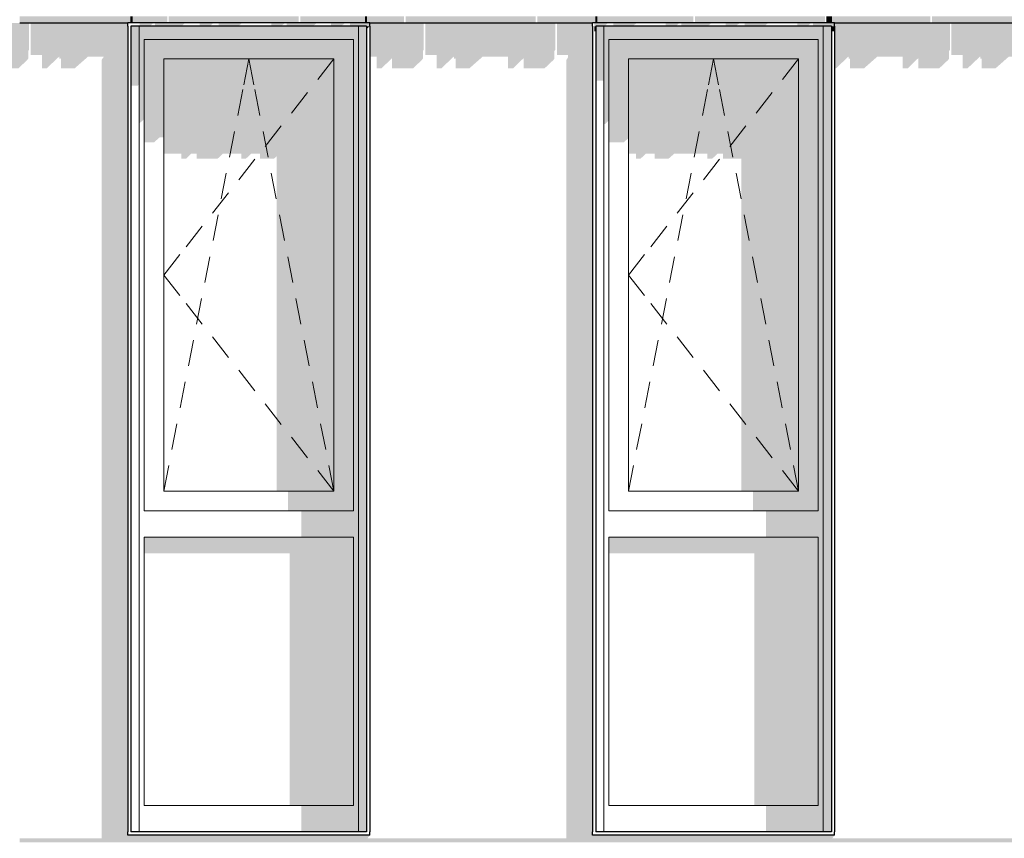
# Model space of a CAD drawing. Header units: metres. Extents: x -58265 to 590738, y -55036 to 35250.
# Tile 78 of 160: x 548086 to 551094, y -47056 to -44556. Entities that reach past the tile are written whole.
import ezdxf

# ---------------------------------------------------------------- set-up
doc = ezdxf.new("R2010")
doc.units = ezdxf.units.M
doc.header["$LTSCALE"] = 0.05
doc.layers.add('Ansicht Süd_3_A_1_Schraffuren', color=7, linetype='Continuous')
doc.layers.add('Ansicht Süd_3_A_1_Wände_Außen', color=7, linetype='Continuous')

msp = doc.modelspace()

# ---------------------------------------------------------------- hatches: boundary and pattern name
at = {"layer": 'Ansicht Süd_3_A_1_Schraffuren', "linetype": 'Continuous', "lineweight": 15}
for points in [[(548425.9, -44546.1), (548085.9, -44546.1), (548085.9, -44566.1), (548425.9, -44566.1)], [(548425.9, -44566.1), (548430.9, -44566.1), (548430.9, -44546.1), (548425.9, -44546.1)], [(548536.6, -44546.1), (548430.9, -44546.1), (548430.9, -44566.1), (548536.6, -44566.1)], [(548541.3, -44566.1), (548938.6, -44566.1), (548938.6, -44546.1), (548541.3, -44546.1)], [(549140.9, -44546.1), (548943.2, -44546.1), (548943.2, -44566.1), (549140.9, -44566.1)], [(549140.9, -44566.1), (549145.9, -44566.1), (549145.9, -44546.1), (549140.9, -44546.1)], [(549145.9, -44546.1), (549145.9, -44566.1), (549260.5, -44566.1), (549260.5, -44546.1)], [(549265.1, -44546.1), (549265.1, -44566.1), (549662.5, -44566.1), (549662.5, -44546.1)], [(549845.9, -44546.1), (549667.1, -44546.1), (549667.1, -44566.1), (549845.9, -44566.1)], [(549845.9, -44546.1), (549845.9, -44566.1), (549850.9, -44566.1), (549850.9, -44546.1)], [(550144.4, -44546.1), (549850.9, -44546.1), (549850.9, -44566.1), (550144.4, -44566.1)], [(550149, -44566.1), (550546.3, -44566.1), (550546.3, -44546.1), (550149, -44546.1)], [(550560.9, -44546.1), (550551, -44546.1), (550551, -44566.1), (550560.9, -44566.1)], [(550560.9, -44566.1), (550565.9, -44566.1), (550565.9, -44546.1), (550560.9, -44546.1)], [(550868.3, -44546.1), (550565.9, -44546.1), (550565.9, -44566.1), (550868.3, -44566.1)], [(551225.9, -44546.1), (550872.9, -44546.1), (550872.9, -44566.1), (551225.9, -44566.1)], [(547735.9, -44566.1), (547735.9, -44664.4), (547751.8, -44664.4), (547751.8, -44704.5), (547766.5, -44704.5), (547804.5, -44668.7), (547805.2, -44668.7), (547805.2, -44674.6), (547809.2, -44674.6), (547809.8, -44674), (547809.8, -44704.5), (547852.2, -44704.5), (547892.9, -44668.7), (547970.5, -44668.7), (547970.5, -44704.5), (547985.7, -44704.5), (548017.9, -44673.3), (548017.9, -44704.5), (548082, -44704.5), (548085.9, -44700.9), (548085.9, -44566.1)], [(548085.9, -44566.1), (548085.9, -44700.9), (548109, -44679.1), (548112, -44674.7), (548112, -44651.7), (548114.7, -44647.9), (548114.7, -44566.1)], [(548119.3, -44566.1), (548119.3, -44664.4), (548153.8, -44664.4), (548153.8, -44704.5), (548168.5, -44704.5), (548206.5, -44668.7), (548207.2, -44668.7), (548207.2, -44674.6), (548211.1, -44674.6), (548211.7, -44674), (548211.7, -44704.5), (548254.1, -44704.5), (548294.9, -44668.7), (548343.3, -44668.7), (548336, -44679.1), (548336, -47056.1), (549148.8, -47056.1), (549155.9, -47046.1), (548415.9, -47046.1), (548415.9, -44566.1)], [(548450.9, -44576.1), (548425.9, -44576.1), (548425.9, -44757.5), (548446.5, -44757.5), (548450.9, -44753.4)], [(548450.9, -44576.1), (548450.9, -44601.1), (548465.9, -44616.1), (549105.9, -44616.1), (549120.9, -44601.1), (549120.9, -44576.1)], [(548452.3, -44566.1), (548452.3, -44576.1), (548483.4, -44576.1), (548493.8, -44566.1)], [(548590.8, -44566.1), (548499.8, -44566.1), (548499.8, -44576.1), (548580.2, -44576.1)], [(548635.6, -44566.1), (548635.6, -44576.1), (548666.7, -44576.1), (548677.3, -44566.1)], [(548764.9, -44566.1), (548693.5, -44566.1), (548693.5, -44576.1), (548753.5, -44576.1)], [(548854.3, -44576.1), (548885.4, -44576.1), (548895.7, -44566.1), (548854.3, -44566.1)], [(548992.7, -44566.1), (548901.7, -44566.1), (548901.7, -44576.1), (548982.1, -44576.1)], [(549037.5, -44566.1), (549037.5, -44576.1), (549068.6, -44576.1), (549079.2, -44566.1)], [(549095.5, -44566.1), (549095.5, -44576.1), (549155.4, -44576.1), (549155.9, -44575.7), (549155.9, -44566.1)], [(549145.9, -47036.1), (549145.9, -44576.1), (549120.9, -44576.1), (549120.9, -47036.1)], [(549145.9, -44576.1), (549145.9, -44584.5), (549155.4, -44576.1)], [(549155.9, -44566.1), (549155.9, -44668.7), (549176.3, -44668.7), (549176.3, -44704.5), (549191.5, -44704.5), (549223.8, -44673.3), (549223.8, -44704.5), (549287.9, -44704.5), (549314.8, -44679.1), (549317.9, -44674.7), (549317.9, -44651.7), (549320.5, -44647.9), (549320.5, -44566.1)], [(549722.5, -44566.1), (549325.1, -44566.1), (549325.1, -44664.4), (549359.6, -44664.4), (549359.6, -44704.5), (549374.3, -44704.5), (549412.3, -44668.7), (549413, -44668.7), (549413, -44674.6), (549417, -44674.6), (549417.5, -44674), (549417.5, -44704.5), (549460, -44704.5), (549500.7, -44668.7), (549578.2, -44668.7), (549578.2, -44704.5), (549593.4, -44704.5), (549625.7, -44673.3), (549625.7, -44704.5), (549689.8, -44704.5), (549716.7, -44679.1), (549719.8, -44674.7), (549719.8, -44651.7), (549722.5, -44647.9)], [(549727.1, -44566.1), (549727.1, -44664.4), (549761.5, -44664.4), (549761.5, -44671.3), (549756, -44679.1), (549756, -47056.1), (550568.8, -47056.1), (550575.9, -47046.1), (549835.9, -47046.1), (549835.9, -44566.1)], [(549841.4, -44566.1), (549841.4, -44576.1), (549872.5, -44576.1), (549883.1, -44566.1)], [(549841.4, -44576.1), (549841.4, -44591.5), (549845.9, -44591.5), (549845.9, -44576.1)], [(549845.9, -44576.1), (549845.9, -44742.1), (549870.9, -44742.1), (549870.9, -44576.1)], [(549870.9, -44601.1), (549885.9, -44616.1), (550525.9, -44616.1), (550540.9, -44601.1), (550540.9, -44576.1), (549870.9, -44576.1)], [(549899.4, -44566.1), (549899.4, -44576.1), (549959.3, -44576.1), (549970.7, -44566.1)], [(550101.5, -44566.1), (550060.1, -44566.1), (550060.1, -44576.1), (550091.2, -44576.1)], [(550107.5, -44576.1), (550188, -44576.1), (550198.5, -44566.1), (550107.5, -44566.1)], [(550243.4, -44566.1), (550243.4, -44576.1), (550274.4, -44576.1), (550285, -44566.1)], [(550301.3, -44576.1), (550361.3, -44576.1), (550372.6, -44566.1), (550301.3, -44566.1)], [(550462, -44576.1), (550493.1, -44576.1), (550503.5, -44566.1), (550462, -44566.1)], [(550509.5, -44566.1), (550509.5, -44576.1), (550575.9, -44576.1), (550575.9, -44566.1)], [(550565.9, -47036.1), (550565.9, -44576.1), (550540.9, -44576.1), (550540.9, -47036.1)], [(550575.9, -44576.1), (550565.9, -44576.1), (550565.9, -44591.5), (550573.6, -44591.5), (550575.9, -44589.3)], [(550575.9, -44566.1), (550575.9, -44704.5), (550580.1, -44704.5), (550618.1, -44668.7), (550618.8, -44668.7), (550618.8, -44674.6), (550622.8, -44674.6), (550623.3, -44674), (550623.3, -44704.5), (550665.8, -44704.5), (550706.5, -44668.7), (550784.1, -44668.7), (550784.1, -44704.5), (550799.2, -44704.5), (550831.5, -44673.3), (550831.5, -44704.5), (550895.6, -44704.5), (550922.6, -44679.1), (550925.6, -44674.7), (550925.6, -44651.7), (550928.3, -44647.9), (550928.3, -44566.1)], [(550932.9, -44664.4), (550967.3, -44664.4), (550967.3, -44704.5), (550982.1, -44704.5), (551020, -44668.7), (551020.8, -44668.7), (551020.8, -44674.6), (551024.7, -44674.6), (551025.3, -44674), (551025.3, -44704.5), (551067.7, -44704.5), (551108.4, -44668.7), (551183.3, -44668.7), (551176, -44679.1), (551176, -47056.1), (551225.9, -47056.1), (551225.9, -44566.1), (550932.9, -44566.1)], [(548450.9, -44601.1), (548450.9, -44873.8), (548465.9, -44859.6), (548465.9, -44616.1)], [(549105.9, -46056.1), (549105.9, -46136.1), (549105.9, -46956.1), (549120.9, -46971.1), (549120.9, -44601.1), (549105.9, -44616.1)], [(549870.9, -44601.1), (549870.9, -44874.2), (549875.4, -44874.2), (549885.9, -44864), (549885.9, -44616.1)], [(550525.9, -46056.1), (550525.9, -46136.1), (550525.9, -46956.1), (550540.9, -46971.1), (550540.9, -44601.1), (550525.9, -44616.1)], [(548465.9, -44616.1), (548525.9, -44676.1), (549045.9, -44676.1), (549105.9, -44616.1)], [(548465.9, -44930.8), (548496.1, -44930.8), (548513.6, -44915.4), (548525.9, -44915.4), (548525.9, -44676.1), (548465.9, -44616.1)], [(549105.9, -46056.1), (549105.9, -44616.1), (549045.9, -44676.1), (549045.9, -45996.1)], [(549885.9, -44616.1), (549945.9, -44676.1), (550465.9, -44676.1), (550525.9, -44616.1)], [(549945.9, -44676.1), (549885.9, -44616.1), (549885.9, -44930.8), (549931.7, -44930.8), (549945.9, -44917.4)], [(550525.9, -46056.1), (550525.9, -44616.1), (550465.9, -44676.1), (550465.9, -45996.1)], [(549045.9, -44676.1), (548525.9, -44676.1), (548525.9, -44964.9), (548579.4, -44964.9), (548579.4, -44980.3), (548594.5, -44980.3), (548610.5, -44964.9), (548626.8, -44964.9), (548626.8, -44980.3), (548690.9, -44980.3), (548707.2, -44964.9), (548762.6, -44964.9), (548762.6, -44980.3), (548777.4, -44980.3), (548793.7, -44964.9), (548820.6, -44964.9), (548820.6, -44980.3), (548863, -44980.3), (548871, -44973.3), (548871, -45996.1), (549045.9, -45996.1)], [(549945.9, -44676.1), (549945.9, -44964.9), (549968.5, -44964.9), (549968.5, -44980.3), (549983.2, -44980.3), (549999.5, -44964.9), (550026.4, -44964.9), (550026.4, -44980.3), (550068.8, -44980.3), (550086.4, -44964.9), (550187.1, -44964.9), (550187.1, -44980.3), (550202.3, -44980.3), (550218.2, -44964.9), (550234.6, -44964.9), (550234.6, -44980.3), (550291, -44980.3), (550291, -45996.1), (550465.9, -45996.1), (550465.9, -44676.1)], [(548906, -45996.1), (548906, -46056.1), (549105.9, -46056.1), (549045.9, -45996.1)], [(550326, -45996.1), (550326, -46056.1), (550525.9, -46056.1), (550465.9, -45996.1)], [(548946, -46136.1), (549105.9, -46136.1), (549105.9, -46056.1), (548946, -46056.1)], [(550366, -46136.1), (550525.9, -46136.1), (550525.9, -46056.1), (550366, -46056.1)], [(549105.9, -46136.1), (548465.9, -46136.1), (548465.9, -46185.6), (548911, -46185.6), (548911, -46956.1), (549105.9, -46956.1)], [(549885.9, -46185.6), (550331, -46185.6), (550331, -46956.1), (550525.9, -46956.1), (550525.9, -46136.1), (549885.9, -46136.1)], [(548946, -46956.1), (548946, -47036.1), (549120.9, -47036.1), (549120.9, -46971.1), (549105.9, -46956.1)], [(550525.9, -46956.1), (550366, -46956.1), (550366, -47036.1), (550540.9, -47036.1), (550540.9, -46971.1)], [(551225.9, -47056.1), (548085.9, -47056.1), (548085.9, -47068.9), (551225.9, -47068.9)]]:
    msp.add_hatch(color=7, dxfattribs=at).paths.add_polyline_path(points)

# ---------------------------------------------------------------- linework, layer by layer
at = {"layer": 'Ansicht Süd_3_A_1_Wände_Außen', "color": 21, "linetype": 'Continuous', "lineweight": 18}
for p, q in [((548425.9, -44566.1), (548425.9, -44546.1)), ((549145.9, -44566.1), (549145.9, -44546.1)), ((549845.9, -44566.1), (549845.9, -44546.1)), ((550565.9, -44566.1), (550565.9, -44546.1)), ((548450.9, -47036.1), (548450.9, -44576.1)), ((549120.9, -47036.1), (549120.9, -44576.1)), ((549870.9, -47036.1), (549870.9, -44576.1)), ((550540.9, -47036.1), (550540.9, -44576.1))]:
    msp.add_line(p, q, dxfattribs=at)
at = {"layer": 'Ansicht Süd_3_A_1_Wände_Außen', "color": 7, "linetype": 'Continuous', "lineweight": 25}
for p, q in [((548085.9, -44566.1), (548415.9, -44566.1)), ((549155.9, -44566.1), (548415.9, -44566.1)), ((548415.9, -44576.1), (548415.9, -44566.1)), ((548415.9, -44576.1), (548415.9, -47036.1)), ((548425.9, -44576.1), (548425.9, -47036.1)), ((549145.9, -44576.1), (548425.9, -44576.1)), ((549145.9, -44576.1), (549145.9, -47036.1)), ((549155.9, -44576.1), (549155.9, -44566.1)), ((549155.9, -44566.1), (549835.9, -44566.1)), ((549155.9, -44576.1), (549155.9, -47036.1)), ((550575.9, -44566.1), (549835.9, -44566.1)), ((549835.9, -44576.1), (549835.9, -44566.1)), ((549835.9, -44576.1), (549835.9, -47036.1)), ((549845.9, -44576.1), (549845.9, -47036.1)), ((550565.9, -44576.1), (549845.9, -44576.1)), ((550565.9, -44576.1), (550565.9, -47036.1)), ((550575.9, -44576.1), (550575.9, -44566.1)), ((550575.9, -44566.1), (551225.9, -44566.1)), ((550575.9, -44576.1), (550575.9, -47036.1)), ((548415.9, -47046.1), (548415.9, -47036.1)), ((549155.9, -47046.1), (548415.9, -47046.1)), ((549145.9, -47036.1), (548425.9, -47036.1)), ((549155.9, -47046.1), (549155.9, -47036.1)), ((549835.9, -47046.1), (549835.9, -47036.1)), ((550575.9, -47046.1), (549835.9, -47046.1)), ((550565.9, -47036.1), (549845.9, -47036.1)), ((550575.9, -47046.1), (550575.9, -47036.1))]:
    msp.add_line(p, q, dxfattribs=at)
at = {"layer": 'Ansicht Süd_3_A_1_Wände_Außen', "color": 7, "linetype": 'Continuous', "lineweight": 15}
for p, q in [((548465.9, -46056.1), (548465.9, -44616.1)), ((548465.9, -44616.1), (548785.9, -44616.1)), ((548785.9, -44616.1), (549105.9, -44616.1)), ((549105.9, -44616.1), (549105.9, -46056.1)), ((549885.9, -46056.1), (549885.9, -44616.1)), ((549885.9, -44616.1), (550205.9, -44616.1)), ((550205.9, -44616.1), (550525.9, -44616.1)), ((550525.9, -44616.1), (550525.9, -46056.1)), ((548525.9, -45996.1), (548525.9, -44676.1)), ((549045.9, -44676.1), (548525.9, -44676.1)), ((548770.4, -44754.6), (548785.9, -44676.1)), ((548801.4, -44754.6), (548785.9, -44676.1)), ((549045.9, -44676.1), (548996.4, -44738.9)), ((549045.9, -45996.1), (549045.9, -44676.1)), ((549945.9, -45996.1), (549945.9, -44676.1)), ((550465.9, -44676.1), (549945.9, -44676.1)), ((550190.4, -44754.6), (550205.9, -44676.1)), ((550221.4, -44754.6), (550205.9, -44676.1)), ((550465.9, -44676.1), (550416.4, -44738.9)), ((550465.9, -45996.1), (550465.9, -44676.1)), ((548752, -44848.2), (548767.5, -44769.7)), ((548819.8, -44848.2), (548804.3, -44769.7)), ((548965.4, -44778.2), (548915.9, -44841.1)), ((550172, -44848.2), (550187.5, -44769.7)), ((550239.8, -44848.2), (550224.3, -44769.7)), ((550385.4, -44778.2), (550335.9, -44841.1)), ((548885, -44880.3), (548835.5, -44943.2)), ((550305, -44880.3), (550255.5, -44943.2)), ((548726.9, -44975.7), (548742.3, -44897.2)), ((548844.9, -44975.7), (548829.4, -44897.2)), ((550146.9, -44975.7), (550162.3, -44897.2)), ((550264.9, -44975.7), (550249.4, -44897.2)), ((548804.5, -44982.4), (548755, -45045.3)), ((550224.5, -44982.4), (550175, -45045.3)), ((548701.8, -45103.3), (548717.2, -45024.8)), ((548870, -45103.3), (548854.6, -45024.8)), ((550121.8, -45103.3), (550137.2, -45024.8)), ((550290, -45103.3), (550274.6, -45024.8)), ((548724.1, -45084.6), (548674.6, -45147.4)), ((550144.1, -45084.6), (550094.6, -45147.4)), ((548676.6, -45230.8), (548692.1, -45152.3)), ((548895.2, -45230.8), (548879.7, -45152.3)), ((550096.6, -45230.8), (550112.1, -45152.3)), ((550315.2, -45230.8), (550299.7, -45152.3)), ((548643.6, -45186.7), (548594.1, -45249.5)), ((550063.6, -45186.7), (550014.1, -45249.5)), ((548575.4, -45273.3), (548525.9, -45336.1)), ((549995.4, -45273.3), (549945.9, -45336.1)), ((548651.5, -45358.4), (548667, -45279.9)), ((548920.3, -45358.4), (548904.8, -45279.9)), ((550071.5, -45358.4), (550087, -45279.9)), ((550340.3, -45358.4), (550324.8, -45279.9)), ((548575.4, -45398.9), (548525.9, -45336.1)), ((549995.4, -45398.9), (549945.9, -45336.1)), ((548643.6, -45485.5), (548594.1, -45422.7)), ((548626.4, -45485.9), (548641.8, -45407.4)), ((548945.4, -45485.9), (548929.9, -45407.4)), ((550063.6, -45485.5), (550014.1, -45422.7)), ((550046.4, -45485.9), (550061.8, -45407.4)), ((550365.4, -45485.9), (550349.9, -45407.4)), ((548601.3, -45613.5), (548616.7, -45535)), ((548724.1, -45587.6), (548674.6, -45524.8)), ((548970.5, -45613.5), (548955.1, -45535)), ((550021.3, -45613.5), (550036.7, -45535)), ((550144.1, -45587.6), (550094.6, -45524.8)), ((550390.5, -45613.5), (550375.1, -45535)), ((548804.5, -45689.8), (548755, -45626.9)), ((550224.5, -45689.8), (550175, -45626.9)), ((548576.1, -45741), (548591.6, -45662.5)), ((548995.6, -45741), (548980.2, -45662.5)), ((549996.1, -45741), (550011.6, -45662.5)), ((550415.6, -45741), (550400.2, -45662.5)), ((548885, -45791.9), (548835.5, -45729)), ((550305, -45791.9), (550255.5, -45729)), ((548551, -45868.6), (548566.5, -45790.1)), ((549020.8, -45868.6), (549005.3, -45790.1)), ((549971, -45868.6), (549986.5, -45790.1)), ((550440.8, -45868.6), (550425.3, -45790.1)), ((548965.4, -45894), (548915.9, -45831.2)), ((550385.4, -45894), (550335.9, -45831.2)), ((548525.9, -45996.1), (548541.4, -45917.6)), ((549045.9, -45996.1), (548996.4, -45933.3)), ((549045.9, -45996.1), (549030.4, -45917.6)), ((549945.9, -45996.1), (549961.4, -45917.6)), ((550465.9, -45996.1), (550416.4, -45933.3)), ((550465.9, -45996.1), (550450.4, -45917.6)), ((549045.9, -45996.1), (548525.9, -45996.1)), ((550465.9, -45996.1), (549945.9, -45996.1)), ((548785.9, -46056.1), (548465.9, -46056.1)), ((549105.9, -46056.1), (548785.9, -46056.1)), ((550205.9, -46056.1), (549885.9, -46056.1)), ((550525.9, -46056.1), (550205.9, -46056.1)), ((548465.9, -46956.1), (548465.9, -46136.1)), ((548465.9, -46136.1), (549105.9, -46136.1)), ((549105.9, -46136.1), (549105.9, -46956.1)), ((549885.9, -46956.1), (549885.9, -46136.1)), ((549885.9, -46136.1), (550525.9, -46136.1)), ((550525.9, -46136.1), (550525.9, -46956.1)), ((549105.9, -46956.1), (548465.9, -46956.1)), ((550525.9, -46956.1), (549885.9, -46956.1))]:
    msp.add_line(p, q, dxfattribs=at)

doc.saveas('drawing.dxf')
